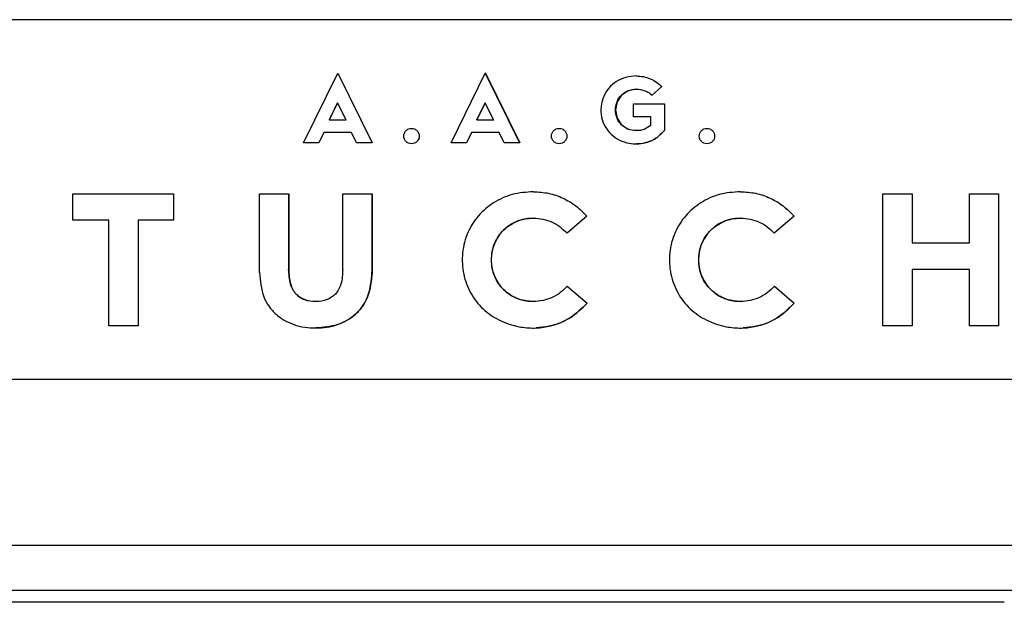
# Model space of a CAD drawing. Header units: millimetres. Extents: x -172 to 186, y -17 to 277.
# Tile 4 of 26: x -97 to -75, y 224 to 237. Entities that reach past the tile are written whole.
import ezdxf

# ---------------------------------------------------------------- set-up
doc = ezdxf.new("R2010")
doc.units = ezdxf.units.MM

msp = doc.modelspace()

# ---------------------------------------------------------------- linework, layer by layer
at = {"color": 7, "linetype": 'Continuous', "lineweight": 25}
for p, q in [((-100.595, 237.088), (-71.595, 237.088)), ((-90.683, 234.328), (-89.915, 235.888)), ((-89.915, 235.888), (-89.147, 234.328)), ((-89.914, 235.888), (-89.915, 235.888)), ((-89.914, 235.888), (-89.146, 234.328)), ((-87.378, 234.328), (-86.61, 235.888)), ((-86.61, 235.888), (-85.842, 234.328)), ((-86.609, 235.888), (-86.61, 235.888)), ((-86.609, 235.888), (-85.841, 234.328)), ((-83.228, 235.826), (-83.229, 235.826)), ((-82.657, 235.587), (-82.877, 235.394)), ((-82.657, 235.587), (-82.877, 235.394)), ((-82.657, 235.587), (-82.657, 235.587)), ((-89.917, 235.227), (-90.103, 234.84)), ((-90.102, 234.84), (-89.916, 235.227)), ((-89.729, 234.84), (-89.917, 235.227)), ((-89.916, 235.227), (-89.917, 235.227)), ((-86.612, 235.227), (-86.798, 234.84)), ((-86.798, 234.84), (-86.611, 235.227)), ((-86.424, 234.84), (-86.612, 235.227)), ((-86.611, 235.227), (-86.612, 235.227)), ((-82.877, 235.394), (-82.877, 235.394)), ((-83.294, 235.202), (-82.602, 235.202)), ((-83.294, 234.914), (-83.294, 235.202)), ((-82.602, 235.202), (-82.602, 234.605)), ((-90.103, 234.84), (-89.728, 234.84)), ((-86.798, 234.84), (-86.423, 234.84)), ((-82.906, 234.914), (-83.294, 234.914)), ((-82.907, 234.715), (-82.907, 234.914)), ((-90.224, 234.563), (-90.338, 234.328)), ((-90.223, 234.563), (-90.337, 234.328)), ((-89.607, 234.563), (-90.224, 234.563)), ((-89.494, 234.328), (-89.608, 234.563)), ((-88.262, 234.652), (-88.262, 234.652)), ((-86.919, 234.563), (-87.033, 234.328)), ((-86.918, 234.563), (-87.032, 234.328)), ((-86.302, 234.563), (-86.919, 234.563)), ((-86.189, 234.328), (-86.303, 234.563)), ((-84.957, 234.652), (-84.957, 234.652)), ((-82.906, 234.715), (-82.907, 234.715)), ((-82.602, 234.605), (-82.602, 234.605)), ((-81.647, 234.652), (-81.648, 234.652)), ((-90.337, 234.328), (-90.683, 234.328)), ((-89.146, 234.328), (-89.494, 234.328)), ((-88.262, 234.307), (-88.262, 234.307)), ((-87.032, 234.328), (-87.378, 234.328)), ((-85.841, 234.328), (-86.189, 234.328)), ((-84.957, 234.307), (-84.957, 234.307)), ((-81.648, 234.307), (-81.647, 234.307)), ((-85.532, 233.234), (-85.533, 233.234)), ((-80.894, 233.234), (-80.894, 233.234)), ((-95.843, 232.593), (-95.843, 233.188)), ((-95.843, 233.188), (-93.595, 233.188)), ((-93.595, 233.188), (-93.595, 232.593)), ((-93.595, 233.188), (-93.595, 232.593)), ((-91.667, 231.425), (-91.667, 233.188)), ((-91.667, 233.188), (-91.012, 233.188)), ((-91.013, 233.188), (-91.013, 231.492)), ((-91.012, 233.188), (-91.012, 231.492)), ((-89.802, 233.188), (-89.147, 233.188)), ((-89.802, 231.492), (-89.802, 233.188)), ((-89.148, 233.188), (-89.148, 231.425)), ((-89.147, 233.188), (-89.147, 231.425)), ((-77.709, 230.227), (-77.709, 233.188)), ((-77.709, 233.188), (-77.054, 233.188)), ((-77.054, 233.188), (-77.054, 232.087)), ((-77.054, 233.188), (-77.054, 232.087)), ((-75.771, 232.087), (-75.771, 233.188)), ((-75.771, 233.188), (-75.117, 233.188)), ((-75.117, 233.188), (-75.117, 230.227)), ((-75.117, 233.188), (-75.117, 230.227)), ((-95.039, 232.593), (-95.843, 232.593)), ((-95.04, 230.227), (-95.04, 232.593)), ((-93.595, 232.593), (-94.386, 232.593)), ((-94.386, 232.593), (-94.386, 230.227)), ((-94.385, 232.593), (-94.385, 230.227)), ((-84.335, 232.682), (-84.781, 232.304)), ((-84.334, 232.682), (-84.78, 232.304)), ((-84.334, 232.682), (-84.335, 232.682)), ((-79.696, 232.682), (-80.142, 232.304)), ((-79.696, 232.682), (-80.142, 232.304)), ((-79.696, 232.682), (-79.696, 232.682)), ((-84.781, 232.304), (-84.78, 232.304)), ((-80.142, 232.304), (-80.142, 232.304)), ((-77.054, 232.087), (-75.771, 232.087)), ((-91.013, 231.492), (-91.012, 231.492)), ((-89.801, 231.492), (-89.802, 231.492)), ((-75.771, 231.492), (-77.054, 231.492)), ((-77.054, 231.492), (-77.054, 230.227)), ((-77.054, 231.492), (-77.054, 230.227)), ((-75.771, 230.227), (-75.771, 231.492)), ((-91.666, 231.425), (-91.667, 231.425)), ((-89.148, 231.425), (-89.147, 231.425)), ((-84.777, 231.114), (-84.331, 230.736)), ((-84.776, 231.114), (-84.777, 231.114)), ((-84.776, 231.114), (-84.33, 230.736)), ((-80.138, 231.114), (-79.692, 230.736)), ((-80.138, 231.114), (-80.138, 231.114)), ((-80.138, 231.114), (-79.692, 230.736)), ((-90.405, 230.775), (-90.405, 230.775)), ((-84.331, 230.736), (-84.33, 230.736)), ((-79.692, 230.736), (-79.692, 230.736)), ((-94.385, 230.227), (-95.04, 230.227)), ((-90.405, 230.18), (-90.405, 230.18)), ((-85.475, 230.181), (-85.474, 230.181)), ((-80.836, 230.181), (-80.836, 230.181)), ((-77.054, 230.227), (-77.709, 230.227)), ((-75.117, 230.227), (-75.771, 230.227)), ((-71.595, 229.027), (-100.595, 229.027)), ((-58.906, 225.304), (-123.611, 225.304)), ((-123.609, 224.304), (-66.295, 224.304)), ((-74.99, 224.034), (-106.17, 224.034))]:
    msp.add_line(p, q, dxfattribs=at)
at = {"color": 7, "linetype": 'Continuous', "lineweight": 25, "flags": 128}
msp.add_lwpolyline([(-83.228, 235.53), (-83.412, 235.495), (-83.56, 235.397), (-83.66, 235.25), (-83.696, 235.064), (-83.66, 234.88), (-83.56, 234.733), (-83.412, 234.636), (-83.228, 234.601), (-83.228, 234.601)], dxfattribs=at)
at = {"color": 7, "linetype": 'Continuous', "lineweight": 25}
for centre in [(-85.546, 231.707), (-80.907, 231.707)]:
    msp.add_arc(centre, 0.933, 89.1873, 270.8127, dxfattribs=at)
for points, knots in [([(-83.229, 235.826), (-83.308, 235.82), (-83.464, 235.809), (-83.676, 235.71), (-83.851, 235.565), (-83.972, 235.37), (-84.03, 235.144), (-84.019, 234.908), (-83.939, 234.689), (-83.797, 234.511), (-83.609, 234.38), (-83.407, 234.315), (-83.213, 234.298), (-83.007, 234.325), (-82.783, 234.413), (-82.661, 234.542), (-82.602, 234.605)], [0, 0, 0, 0, 0.074613, 0.147339, 0.218251, 0.287986, 0.361116, 0.437189, 0.508195, 0.578919, 0.649992, 0.722306, 0.778426, 0.833487, 0.918781, 1, 1, 1, 1]), ([(-82.907, 234.715), (-82.953, 234.683), (-83.05, 234.616), (-83.232, 234.592), (-83.414, 234.623), (-83.569, 234.724), (-83.673, 234.878), (-83.708, 235.065), (-83.673, 235.251), (-83.569, 235.406), (-83.414, 235.507), (-83.226, 235.541), (-83.065, 235.513), (-82.948, 235.457), (-82.901, 235.415), (-82.877, 235.394)], [0, 0, 0, 0, 0.076298, 0.158317, 0.243595, 0.324398, 0.40519, 0.491083, 0.577131, 0.658202, 0.739188, 0.824495, 0.913914, 0.957716, 1, 1, 1, 1]), ([(-82.602, 234.605), (-82.661, 234.542), (-82.782, 234.412), (-83.006, 234.329), (-83.157, 234.3), (-83.218, 234.305), (-83.221, 234.305)], [0, 0, 0, 0, 0.361644, 0.741428, 0.98673, 1, 1, 1, 1]), ([(-85.533, 233.234), (-85.693, 233.222), (-86.005, 233.198), (-86.432, 233.003), (-86.779, 232.709), (-87.025, 232.321), (-87.142, 231.864), (-87.119, 231.39), (-86.956, 230.951), (-86.674, 230.594), (-86.297, 230.334), (-85.896, 230.202), (-85.516, 230.168), (-85.124, 230.214), (-84.694, 230.38), (-84.452, 230.618), (-84.331, 230.736)], [0, 0, 0, 0, 0.076296, 0.149129, 0.22023, 0.29148, 0.365526, 0.44255, 0.515179, 0.585988, 0.657371, 0.731113, 0.785639, 0.838629, 0.919638, 1, 1, 1, 1]), ([(-80.894, 233.234), (-81.054, 233.222), (-81.367, 233.198), (-81.793, 233.003), (-82.141, 232.709), (-82.387, 232.321), (-82.504, 231.864), (-82.481, 231.39), (-82.318, 230.951), (-82.035, 230.594), (-81.659, 230.334), (-81.258, 230.202), (-80.878, 230.168), (-80.485, 230.214), (-80.056, 230.38), (-79.813, 230.618), (-79.692, 230.736)], [0, 0, 0, 0, 0.076296, 0.149129, 0.22023, 0.29148, 0.365526, 0.44255, 0.515179, 0.585988, 0.657371, 0.731113, 0.785639, 0.838629, 0.919638, 1, 1, 1, 1]), ([(-84.777, 231.114), (-84.826, 231.064), (-84.926, 230.964), (-85.112, 230.858), (-85.317, 230.789), (-85.586, 230.762), (-85.905, 230.819), (-86.217, 231.022), (-86.426, 231.331), (-86.496, 231.705), (-86.426, 232.079), (-86.217, 232.39), (-85.905, 232.594), (-85.586, 232.653), (-85.317, 232.625), (-85.114, 232.557), (-84.93, 232.452), (-84.831, 232.353), (-84.781, 232.304)], [0, 0, 0, 0, 0.045553, 0.090974, 0.137512, 0.184124, 0.265171, 0.341959, 0.418737, 0.500363, 0.582134, 0.65918, 0.736146, 0.81722, 0.863828, 0.909898, 0.954888, 1, 1, 1, 1]), ([(-80.138, 231.114), (-80.188, 231.064), (-80.287, 230.964), (-80.474, 230.858), (-80.678, 230.789), (-80.947, 230.762), (-81.266, 230.819), (-81.578, 231.022), (-81.787, 231.331), (-81.857, 231.705), (-81.787, 232.079), (-81.578, 232.39), (-81.267, 232.594), (-80.947, 232.653), (-80.679, 232.625), (-80.476, 232.557), (-80.291, 232.452), (-80.192, 232.353), (-80.142, 232.304)], [0, 0, 0, 0, 0.045553, 0.090974, 0.137512, 0.184124, 0.265171, 0.341959, 0.418737, 0.500363, 0.582134, 0.65918, 0.736146, 0.81722, 0.863828, 0.909898, 0.954888, 1, 1, 1, 1]), ([(-89.802, 231.492), (-89.807, 231.382), (-89.815, 231.226), (-89.889, 231.042), (-89.961, 230.939), (-90.051, 230.863), (-90.195, 230.79), (-90.406, 230.764), (-90.618, 230.791), (-90.763, 230.863), (-90.853, 230.939), (-90.925, 231.042), (-91, 231.226), (-91.007, 231.382), (-91.013, 231.492)], [0, 0, 0, 0, 0.1530966, 0.2168296, 0.2753076, 0.3271977, 0.3801425, 0.4991361, 0.6197056, 0.6728723, 0.7246339, 0.7833517, 0.8471811, 1, 1, 1, 1]), ([(-91.012, 231.492), (-91.007, 231.382), (-90.999, 231.226), (-90.924, 231.042), (-90.853, 230.939), (-90.763, 230.863), (-90.617, 230.789), (-90.492, 230.781), (-90.405, 230.775)], [0, 0, 0, 0, 0.305081, 0.432527, 0.549779, 0.653103, 0.759245, 1, 1, 1, 1]), ([(-91.667, 231.425), (-91.651, 231.237), (-91.628, 230.967), (-91.46, 230.661), (-91.303, 230.483), (-91.112, 230.345), (-90.818, 230.215), (-90.406, 230.156), (-89.995, 230.215), (-89.701, 230.346), (-89.51, 230.484), (-89.354, 230.662), (-89.186, 230.968), (-89.164, 231.237), (-89.148, 231.425)], [0, 0, 0, 0, 0.139643, 0.200155, 0.25934, 0.316816, 0.376213, 0.500485, 0.62414, 0.683626, 0.740734, 0.800131, 0.86036, 1, 1, 1, 1]), ([(-89.147, 231.425), (-89.163, 231.237), (-89.186, 230.968), (-89.354, 230.662), (-89.51, 230.484), (-89.701, 230.346), (-89.994, 230.212), (-90.239, 230.193), (-90.405, 230.18)], [0, 0, 0, 0, 0.279551, 0.400108, 0.519035, 0.633352, 0.75245, 1, 1, 1, 1]), ([(-84.33, 230.736), (-84.451, 230.619), (-84.694, 230.382), (-85.111, 230.213), (-85.377, 230.192), (-85.475, 230.184)], [0, 0, 0, 0, 0.385955, 0.775015, 1, 1, 1, 1]), ([(-79.692, 230.736), (-79.812, 230.619), (-80.055, 230.382), (-80.472, 230.213), (-80.738, 230.192), (-80.836, 230.184)], [0, 0, 0, 0, 0.385955, 0.775015, 1, 1, 1, 1])]:
    msp.add_open_spline(points, degree=3, knots=knots, dxfattribs=at)
for points in [[(-83.229, 235.826), (-83.176, 235.823), (-83.07, 235.818), (-82.917, 235.769), (-82.775, 235.694), (-82.697, 235.623), (-82.657, 235.587)], [(-83.228, 235.826), (-83.175, 235.823), (-83.069, 235.818), (-82.916, 235.769), (-82.775, 235.694), (-82.696, 235.623), (-82.657, 235.587)], [(-88.262, 234.307), (-88.285, 234.31), (-88.33, 234.315), (-88.387, 234.355), (-88.426, 234.412), (-88.439, 234.48), (-88.426, 234.547), (-88.387, 234.604), (-88.33, 234.644), (-88.285, 234.649), (-88.262, 234.652)], [(-88.262, 234.652), (-88.24, 234.649), (-88.195, 234.644), (-88.137, 234.604), (-88.099, 234.547), (-88.086, 234.48), (-88.099, 234.412), (-88.137, 234.355), (-88.195, 234.315), (-88.24, 234.31), (-88.262, 234.307)], [(-88.262, 234.652), (-88.239, 234.649), (-88.194, 234.644), (-88.137, 234.604), (-88.099, 234.547), (-88.085, 234.48), (-88.098, 234.412), (-88.137, 234.355), (-88.194, 234.315), (-88.239, 234.31), (-88.262, 234.307)], [(-84.957, 234.307), (-84.98, 234.31), (-85.025, 234.315), (-85.082, 234.355), (-85.121, 234.412), (-85.134, 234.48), (-85.121, 234.547), (-85.082, 234.604), (-85.025, 234.644), (-84.98, 234.649), (-84.957, 234.652)], [(-84.957, 234.652), (-84.935, 234.649), (-84.89, 234.644), (-84.832, 234.604), (-84.794, 234.547), (-84.781, 234.48), (-84.794, 234.412), (-84.832, 234.355), (-84.89, 234.315), (-84.935, 234.31), (-84.957, 234.307)], [(-84.957, 234.652), (-84.934, 234.649), (-84.889, 234.644), (-84.832, 234.604), (-84.794, 234.547), (-84.78, 234.48), (-84.794, 234.412), (-84.832, 234.355), (-84.889, 234.315), (-84.934, 234.31), (-84.957, 234.307)], [(-81.648, 234.307), (-81.671, 234.31), (-81.716, 234.315), (-81.773, 234.355), (-81.811, 234.412), (-81.825, 234.48), (-81.811, 234.547), (-81.773, 234.604), (-81.716, 234.644), (-81.671, 234.649), (-81.648, 234.652)], [(-81.648, 234.652), (-81.626, 234.649), (-81.58, 234.644), (-81.523, 234.604), (-81.485, 234.547), (-81.471, 234.48), (-81.485, 234.412), (-81.523, 234.355), (-81.58, 234.315), (-81.626, 234.31), (-81.648, 234.307)], [(-81.647, 234.652), (-81.625, 234.649), (-81.58, 234.644), (-81.523, 234.604), (-81.484, 234.547), (-81.471, 234.48), (-81.484, 234.412), (-81.523, 234.355), (-81.58, 234.315), (-81.625, 234.31), (-81.647, 234.307)], [(-85.533, 233.234), (-85.42, 233.227), (-85.193, 233.212), (-84.869, 233.099), (-84.573, 232.927), (-84.414, 232.764), (-84.335, 232.682)], [(-85.532, 233.234), (-85.419, 233.227), (-85.192, 233.212), (-84.869, 233.099), (-84.572, 232.927), (-84.414, 232.764), (-84.334, 232.682)], [(-80.894, 233.234), (-80.781, 233.227), (-80.554, 233.212), (-80.231, 233.099), (-79.934, 232.927), (-79.776, 232.764), (-79.696, 232.682)], [(-80.894, 233.234), (-80.78, 233.227), (-80.553, 233.212), (-80.23, 233.099), (-79.933, 232.927), (-79.775, 232.764), (-79.696, 232.682)]]:
    msp.add_open_spline(points, degree=3, dxfattribs=at)

doc.saveas('drawing.dxf')
